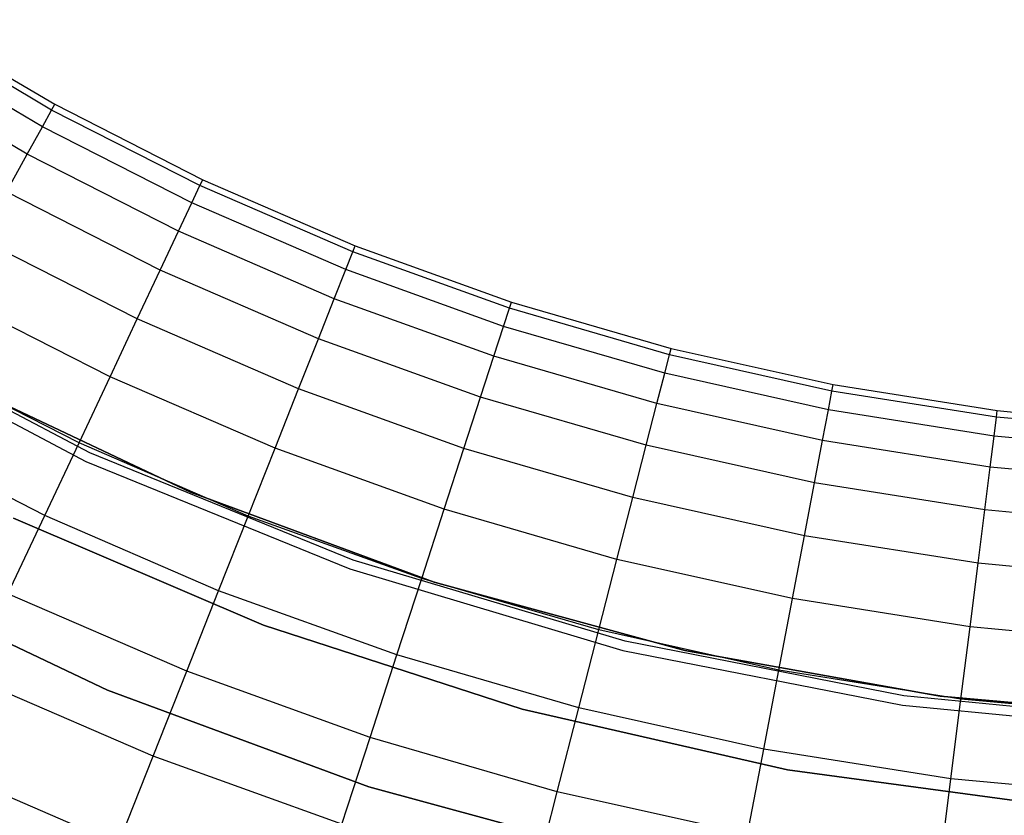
# Model space of a CAD drawing. Extents: x 0.1 to 23.7, y -11.8 to 11.8.
# Tile 5 of 56: x 7.6 to 10.8, y -10.1 to -7.5. Entities that reach past the tile are written whole.
import ezdxf

# ---------------------------------------------------------------- set-up
doc = ezdxf.new("R2010")
doc.units = 0
doc.header["$MEASUREMENT"] = 0
doc.layers.get('0').update_dxf_attribs({"color": 13, "linetype": 'CONTINUOUS'})

# ---------------------------------------------------------------- blocks, each defined once
blk = doc.blocks.new('NIKKI_ROUND_LED_L_60W_2_ST')
at = {"color": 0}
for p, q in [((7.2, -7.4519, 2.461), (7.6772, -7.7342, 2.461)), ((7.2, -7.4519, 2.461), (7.6772, -7.7342, 2.461)), ((7.6667, -7.7533, 2.1413), (7.1883, -7.4703, 2.1413)), ((7.6667, -7.7533, 2.1413), (7.1883, -7.4703, 2.1413)), ((7.636, -7.8091, 1.8272), (7.1542, -7.5241, 1.8272)), ((7.636, -7.8091, 1.8272), (7.1542, -7.5241, 1.8272)), ((7.5857, -7.9007, 1.5243), (7.0982, -7.6124, 1.5243)), ((7.5857, -7.9007, 1.5243), (7.0982, -7.6124, 1.5243)), ((7.636, -7.8091, 1.8272), (7.6667, -7.7533, 2.1413)), ((7.636, -7.8091, 1.8272), (7.6667, -7.7533, 2.1413)), ((7.6667, -7.7533, 2.1413), (7.6772, -7.7342, 2.461)), ((7.6667, -7.7533, 2.1413), (7.6772, -7.7342, 2.461)), ((8.162, -8.0056, 2.1413), (7.6667, -7.7533, 2.1413)), ((8.162, -8.0056, 2.1413), (7.6667, -7.7533, 2.1413)), ((7.6772, -7.7342, 2.461), (8.1713, -7.9859, 2.461)), ((7.6772, -7.7342, 2.461), (8.1713, -7.9859, 2.461)), ((7.5857, -7.9007, 1.5243), (7.636, -7.8091, 1.8272)), ((7.5857, -7.9007, 1.5243), (7.636, -7.8091, 1.8272)), ((8.1348, -8.0633, 1.8272), (7.636, -7.8091, 1.8272)), ((8.1348, -8.0633, 1.8272), (7.636, -7.8091, 1.8272)), ((7.5166, -8.0265, 1.2378), (7.5857, -7.9007, 1.5243)), ((7.5166, -8.0265, 1.2378), (7.5857, -7.9007, 1.5243)), ((8.0903, -8.1579, 1.5243), (7.5857, -7.9007, 1.5243)), ((8.0903, -8.1579, 1.5243), (7.5857, -7.9007, 1.5243)), ((8.1348, -8.0633, 1.8272), (8.162, -8.0056, 2.1413)), ((8.1348, -8.0633, 1.8272), (8.162, -8.0056, 2.1413)), ((8.162, -8.0056, 2.1413), (8.1713, -7.9859, 2.461)), ((8.162, -8.0056, 2.1413), (8.1713, -7.9859, 2.461)), ((8.6721, -8.2264, 2.1413), (8.162, -8.0056, 2.1413)), ((8.6721, -8.2264, 2.1413), (8.162, -8.0056, 2.1413)), ((8.1713, -7.9859, 2.461), (8.6801, -8.2061, 2.461)), ((8.1713, -7.9859, 2.461), (8.6801, -8.2061, 2.461)), ((8.0292, -8.2877, 1.2378), (7.5166, -8.0265, 1.2378)), ((8.0292, -8.2877, 1.2378), (7.5166, -8.0265, 1.2378)), ((8.0903, -8.1579, 1.5243), (8.1348, -8.0633, 1.8272)), ((8.0903, -8.1579, 1.5243), (8.1348, -8.0633, 1.8272)), ((8.6486, -8.2856, 1.8272), (8.1348, -8.0633, 1.8272)), ((8.6486, -8.2856, 1.8272), (8.1348, -8.0633, 1.8272)), ((8.0292, -8.2877, 1.2378), (8.0903, -8.1579, 1.5243)), ((8.0292, -8.2877, 1.2378), (8.0903, -8.1579, 1.5243)), ((8.6102, -8.3828, 1.5243), (8.0903, -8.1579, 1.5243)), ((8.6102, -8.3828, 1.5243), (8.0903, -8.1579, 1.5243)), ((7.9526, -8.4505, 0.9727), (7.4298, -8.1842, 0.9727)), ((7.9526, -8.4505, 0.9727), (7.4298, -8.1842, 0.9727)), ((8.6721, -8.2264, 2.1413), (8.6801, -8.2061, 2.461)), ((8.6721, -8.2264, 2.1413), (8.6801, -8.2061, 2.461)), ((8.6801, -8.2061, 2.461), (9.2018, -8.3939, 2.461)), ((8.6801, -8.2061, 2.461), (9.2018, -8.3939, 2.461)), ((8.6486, -8.2856, 1.8272), (8.6721, -8.2264, 2.1413)), ((8.6486, -8.2856, 1.8272), (8.6721, -8.2264, 2.1413)), ((9.1951, -8.4146, 2.1413), (8.6721, -8.2264, 2.1413)), ((9.1951, -8.4146, 2.1413), (8.6721, -8.2264, 2.1413)), ((7.9526, -8.4505, 0.9727), (8.0292, -8.2877, 1.2378)), ((7.9526, -8.4505, 0.9727), (8.0292, -8.2877, 1.2378)), ((8.5573, -8.5162, 1.2378), (8.0292, -8.2877, 1.2378)), ((8.5573, -8.5162, 1.2378), (8.0292, -8.2877, 1.2378)), ((8.6102, -8.3828, 1.5243), (8.6486, -8.2856, 1.8272)), ((8.6102, -8.3828, 1.5243), (8.6486, -8.2856, 1.8272)), ((9.1754, -8.4752, 1.8272), (8.6486, -8.2856, 1.8272)), ((9.1754, -8.4752, 1.8272), (8.6486, -8.2856, 1.8272)), ((7.8618, -8.6435, 0.7336), (7.3271, -8.3711, 0.7336)), ((7.8618, -8.6435, 0.7336), (7.3271, -8.3711, 0.7336)), ((8.5573, -8.5162, 1.2378), (8.6102, -8.3828, 1.5243)), ((8.5573, -8.5162, 1.2378), (8.6102, -8.3828, 1.5243)), ((9.1431, -8.5747, 1.5243), (8.6102, -8.3828, 1.5243)), ((9.1431, -8.5747, 1.5243), (8.6102, -8.3828, 1.5243)), ((9.1951, -8.4146, 2.1413), (9.2018, -8.3939, 2.461)), ((9.1951, -8.4146, 2.1413), (9.2018, -8.3939, 2.461)), ((9.2018, -8.3939, 2.461), (9.7342, -8.5486, 2.461)), ((9.2018, -8.3939, 2.461), (9.7342, -8.5486, 2.461)), ((9.1754, -8.4752, 1.8272), (9.1951, -8.4146, 2.1413)), ((9.1754, -8.4752, 1.8272), (9.1951, -8.4146, 2.1413)), ((9.7288, -8.5697, 2.1413), (9.1951, -8.4146, 2.1413)), ((9.7288, -8.5697, 2.1413), (9.1951, -8.4146, 2.1413)), ((7.7948, -8.8974, 3.8202), (6.9553, -8.4568, 3.8202)), ((7.7948, -8.8974, 2.5603), (6.9553, -8.4568, 2.5603)), ((7.7948, -8.8974, 3.8202), (6.9553, -8.4568, 3.8202)), ((7.7948, -8.8974, 2.5603), (6.9553, -8.4568, 2.5603)), ((7.8618, -8.6435, 0.7336), (7.9526, -8.4505, 0.9727)), ((7.8618, -8.6435, 0.7336), (7.9526, -8.4505, 0.9727)), ((8.4911, -8.6835, 0.9727), (7.9526, -8.4505, 0.9727)), ((8.4911, -8.6835, 0.9727), (7.9526, -8.4505, 0.9727)), ((9.1431, -8.5747, 1.5243), (9.1754, -8.4752, 1.8272)), ((9.1431, -8.5747, 1.5243), (9.1754, -8.4752, 1.8272)), ((9.713, -8.6314, 1.8272), (9.1754, -8.4752, 1.8272)), ((9.713, -8.6314, 1.8272), (9.1754, -8.4752, 1.8272)), ((6.9394, -8.484, 3.8202), (7.7815, -8.9259, 3.8202)), ((6.9394, -8.484, 3.8202), (7.7815, -8.9259, 3.8202)), ((6.9394, -8.484, 2.5603), (7.7815, -8.9259, 2.5603)), ((6.9394, -8.484, 2.5603), (7.7815, -8.9259, 2.5603)), ((8.4911, -8.6835, 0.9727), (8.5573, -8.5162, 1.2378)), ((8.4911, -8.6835, 0.9727), (8.5573, -8.5162, 1.2378)), ((9.0987, -8.7111, 1.2378), (8.5573, -8.5162, 1.2378)), ((9.0987, -8.7111, 1.2378), (8.5573, -8.5162, 1.2378)), ((9.0987, -8.7111, 1.2378), (9.1431, -8.5747, 1.5243)), ((9.0987, -8.7111, 1.2378), (9.1431, -8.5747, 1.5243)), ((9.687, -8.7327, 1.5243), (9.1431, -8.5747, 1.5243)), ((9.687, -8.7327, 1.5243), (9.1431, -8.5747, 1.5243)), ((9.713, -8.6314, 1.8272), (9.7288, -8.5697, 2.1413)), ((9.713, -8.6314, 1.8272), (9.7288, -8.5697, 2.1413)), ((9.7288, -8.5697, 2.1413), (9.7342, -8.5486, 2.461)), ((9.7288, -8.5697, 2.1413), (9.7342, -8.5486, 2.461)), ((10.2712, -8.691, 2.1413), (9.7288, -8.5697, 2.1413)), ((10.2712, -8.691, 2.1413), (9.7288, -8.5697, 2.1413)), ((9.7342, -8.5486, 2.461), (10.2753, -8.6695, 2.461)), ((9.7342, -8.5486, 2.461), (10.2753, -8.6695, 2.461)), ((7.7584, -8.8634, 0.5246), (7.21, -8.584, 0.5246)), ((7.7584, -8.8634, 0.5246), (7.21, -8.584, 0.5246)), ((9.687, -8.7327, 1.5243), (9.713, -8.6314, 1.8272)), ((9.687, -8.7327, 1.5243), (9.713, -8.6314, 1.8272)), ((10.2593, -8.7536, 1.8272), (9.713, -8.6314, 1.8272)), ((10.2593, -8.7536, 1.8272), (9.713, -8.6314, 1.8272)), ((8.1307, -9.0286, 2.7178), (7.3476, -8.6576, 2.7178)), ((7.3476, -8.6576, 2.6784), (8.1307, -9.0286, 2.6784)), ((8.1307, -9.0286, 2.7178), (7.3476, -8.6576, 2.7178)), ((7.3476, -8.6576, 2.6784), (8.1307, -9.0286, 2.6784)), ((7.7584, -8.8634, 0.5246), (7.8618, -8.6435, 0.7336)), ((7.7584, -8.8634, 0.5246), (7.8618, -8.6435, 0.7336)), ((8.4126, -8.8819, 0.7336), (7.8618, -8.6435, 0.7336)), ((8.4126, -8.8819, 0.7336), (7.8618, -8.6435, 0.7336)), ((10.2712, -8.691, 2.1413), (10.2753, -8.6695, 2.461)), ((10.2712, -8.691, 2.1413), (10.2753, -8.6695, 2.461)), ((10.2753, -8.6695, 2.461), (10.823, -8.7563, 2.461)), ((10.2753, -8.6695, 2.461), (10.823, -8.7563, 2.461)), ((8.4126, -8.8819, 0.7336), (8.4911, -8.6835, 0.9727)), ((8.4126, -8.8819, 0.7336), (8.4911, -8.6835, 0.9727)), ((9.0431, -8.8823, 0.9727), (8.4911, -8.6835, 0.9727)), ((9.0431, -8.8823, 0.9727), (8.4911, -8.6835, 0.9727)), ((10.2593, -8.7536, 1.8272), (10.2712, -8.691, 2.1413)), ((10.2593, -8.7536, 1.8272), (10.2712, -8.691, 2.1413)), ((10.8202, -8.7779, 2.1413), (10.2712, -8.691, 2.1413)), ((10.8202, -8.7779, 2.1413), (10.2712, -8.691, 2.1413)), ((9.0431, -8.8823, 0.9727), (9.0987, -8.7111, 1.2378)), ((9.0431, -8.8823, 0.9727), (9.0987, -8.7111, 1.2378)), ((9.6513, -8.8717, 1.2378), (9.0987, -8.7111, 1.2378)), ((9.6513, -8.8717, 1.2378), (9.0987, -8.7111, 1.2378)), ((9.6513, -8.8717, 1.2378), (9.687, -8.7327, 1.5243)), ((9.6513, -8.8717, 1.2378), (9.687, -8.7327, 1.5243)), ((10.2397, -8.8562, 1.5243), (9.687, -8.7327, 1.5243)), ((10.2397, -8.8562, 1.5243), (9.687, -8.7327, 1.5243)), ((10.2397, -8.8562, 1.5243), (10.2593, -8.7536, 1.8272)), ((10.2397, -8.8562, 1.5243), (10.2593, -8.7536, 1.8272)), ((10.8122, -8.8411, 1.8272), (10.2593, -8.7536, 1.8272)), ((10.8122, -8.8411, 1.8272), (10.2593, -8.7536, 1.8272)), ((10.8202, -8.7779, 2.1413), (10.823, -8.7563, 2.461)), ((10.8202, -8.7779, 2.1413), (10.823, -8.7563, 2.461)), ((10.823, -8.7563, 2.461), (11.375, -8.8084, 2.461)), ((10.823, -8.7563, 2.461), (11.375, -8.8084, 2.461)), ((10.8122, -8.8411, 1.8272), (10.8202, -8.7779, 2.1413)), ((10.8122, -8.8411, 1.8272), (10.8202, -8.7779, 2.1413)), ((11.3736, -8.8302, 2.1413), (10.8202, -8.7779, 2.1413)), ((11.3736, -8.8302, 2.1413), (10.8202, -8.7779, 2.1413)), ((7.6441, -9.1062, 0.3495), (7.0808, -8.8191, 0.3495)), ((7.6441, -9.1062, 0.3495), (7.0808, -8.8191, 0.3495)), ((7.6441, -9.1062, 0.3495), (7.7584, -8.8634, 0.5246)), ((7.6441, -9.1062, 0.3495), (7.7584, -8.8634, 0.5246)), ((8.3231, -9.1078, 0.5246), (7.7584, -8.8634, 0.5246)), ((8.3231, -9.1078, 0.5246), (7.7584, -8.8634, 0.5246)), ((9.6065, -9.046, 0.9727), (9.6513, -8.8717, 1.2378)), ((9.6065, -9.046, 0.9727), (9.6513, -8.8717, 1.2378)), ((10.2128, -8.9972, 1.2378), (9.6513, -8.8717, 1.2378)), ((10.2128, -8.9972, 1.2378), (9.6513, -8.8717, 1.2378)), ((10.2128, -8.9972, 1.2378), (10.2397, -8.8562, 1.5243)), ((10.2128, -8.9972, 1.2378), (10.2397, -8.8562, 1.5243)), ((10.7991, -8.9448, 1.5243), (10.2397, -8.8562, 1.5243)), ((10.7991, -8.9448, 1.5243), (10.2397, -8.8562, 1.5243)), ((10.7991, -8.9448, 1.5243), (10.8122, -8.8411, 1.8272)), ((10.7991, -8.9448, 1.5243), (10.8122, -8.8411, 1.8272)), ((11.3696, -8.8938, 1.8272), (10.8122, -8.8411, 1.8272)), ((11.3696, -8.8938, 1.8272), (10.8122, -8.8411, 1.8272)), ((8.6728, -9.2549, 3.8202), (7.7948, -8.8974, 3.8202)), ((8.6728, -9.2549, 2.5603), (7.7948, -8.8974, 2.5603)), ((7.7948, -8.8974, 2.5603), (7.7948, -8.8974, 3.8202)), ((8.6728, -9.2549, 3.8202), (7.7948, -8.8974, 3.8202)), ((7.7948, -8.8974, 2.5603), (7.7948, -8.8974, 3.8202)), ((8.6728, -9.2549, 2.5603), (7.7948, -8.8974, 2.5603)), ((8.3231, -9.1078, 0.5246), (8.4126, -8.8819, 0.7336)), ((8.3231, -9.1078, 0.5246), (8.4126, -8.8819, 0.7336)), ((8.9772, -9.0852, 0.7336), (8.4126, -8.8819, 0.7336)), ((8.9772, -9.0852, 0.7336), (8.4126, -8.8819, 0.7336)), ((8.9772, -9.0852, 0.7336), (9.0431, -8.8823, 0.9727)), ((8.9772, -9.0852, 0.7336), (9.0431, -8.8823, 0.9727)), ((9.6065, -9.046, 0.9727), (9.0431, -8.8823, 0.9727)), ((9.6065, -9.046, 0.9727), (9.0431, -8.8823, 0.9727)), ((7.7815, -8.9259, 3.8202), (8.6623, -9.2846, 3.8202)), ((7.7815, -8.9259, 3.8202), (8.6623, -9.2846, 3.8202)), ((7.7815, -8.9259, 3.8202), (7.7815, -8.9259, 2.5603)), ((7.7815, -8.9259, 2.5603), (8.6623, -9.2846, 2.5603)), ((7.7815, -8.9259, 3.8202), (7.7815, -8.9259, 2.5603)), ((7.7815, -8.9259, 2.5603), (8.6623, -9.2846, 2.5603)), ((10.7812, -9.0872, 1.2378), (10.7991, -8.9448, 1.5243)), ((10.7812, -9.0872, 1.2378), (10.7991, -8.9448, 1.5243)), ((11.363, -8.9981, 1.5243), (10.7991, -8.9448, 1.5243)), ((11.363, -8.9981, 1.5243), (10.7991, -8.9448, 1.5243)), ((10.1791, -9.174, 0.9727), (10.2128, -8.9972, 1.2378)), ((10.1791, -9.174, 0.9727), (10.2128, -8.9972, 1.2378)), ((10.7812, -9.0872, 1.2378), (10.2128, -8.9972, 1.2378)), ((10.7812, -9.0872, 1.2378), (10.2128, -8.9972, 1.2378)), ((8.9435, -9.329, 2.7178), (8.1307, -9.0286, 2.7178)), ((8.1307, -9.0286, 2.7178), (8.1307, -9.0286, 2.6784)), ((8.1307, -9.0286, 2.6784), (8.9435, -9.329, 2.6784)), ((8.1307, -9.0286, 2.7178), (8.1307, -9.0286, 2.6784)), ((8.9435, -9.329, 2.7178), (8.1307, -9.0286, 2.7178)), ((8.1307, -9.0286, 2.6784), (8.9435, -9.329, 2.6784)), ((9.5535, -9.2526, 0.7336), (9.6065, -9.046, 0.9727)), ((9.5535, -9.2526, 0.7336), (9.6065, -9.046, 0.9727)), ((10.1791, -9.174, 0.9727), (9.6065, -9.046, 0.9727)), ((10.1791, -9.174, 0.9727), (9.6065, -9.046, 0.9727)), ((8.9021, -9.3162, 0.5246), (8.9772, -9.0852, 0.7336)), ((8.9021, -9.3162, 0.5246), (8.9772, -9.0852, 0.7336)), ((9.5535, -9.2526, 0.7336), (8.9772, -9.0852, 0.7336)), ((9.5535, -9.2526, 0.7336), (8.9772, -9.0852, 0.7336)), ((10.7586, -9.2657, 0.9727), (10.7812, -9.0872, 1.2378)), ((10.7586, -9.2657, 0.9727), (10.7812, -9.0872, 1.2378)), ((11.354, -9.1413, 1.2378), (10.7812, -9.0872, 1.2378)), ((11.354, -9.1413, 1.2378), (10.7812, -9.0872, 1.2378)), ((7.521, -9.3677, 0.2112), (7.6441, -9.1062, 0.3495)), ((7.521, -9.3677, 0.2112), (7.6441, -9.1062, 0.3495)), ((8.3742, -9.4722, 2.2156), (7.5394, -9.1154, 2.2156)), ((7.5394, -9.1154, 2.0188), (8.3742, -9.4722, 2.0188)), ((7.5394, -9.1154, 2.0188), (8.3742, -9.4722, 2.0188)), ((8.3742, -9.4722, 2.2156), (7.5394, -9.1154, 2.2156)), ((8.2243, -9.3572, 0.3495), (7.6441, -9.1062, 0.3495)), ((8.2243, -9.3572, 0.3495), (7.6441, -9.1062, 0.3495)), ((8.2243, -9.3572, 0.3495), (8.3231, -9.1078, 0.5246)), ((8.2243, -9.3572, 0.3495), (8.3231, -9.1078, 0.5246)), ((8.9021, -9.3162, 0.5246), (8.3231, -9.1078, 0.5246)), ((8.9021, -9.3162, 0.5246), (8.3231, -9.1078, 0.5246)), ((10.1391, -9.3835, 0.7336), (10.1791, -9.174, 0.9727)), ((10.1391, -9.3835, 0.7336), (10.1791, -9.174, 0.9727)), ((10.7586, -9.2657, 0.9727), (10.1791, -9.174, 0.9727)), ((10.7586, -9.2657, 0.9727), (10.1791, -9.174, 0.9727)), ((9.5812, -9.5259, 3.8202), (8.6728, -9.2549, 3.8202)), ((9.5812, -9.5259, 2.5603), (8.6728, -9.2549, 2.5603)), ((8.6728, -9.2549, 2.5603), (8.6728, -9.2549, 3.8202)), ((9.5812, -9.5259, 3.8202), (8.6728, -9.2549, 3.8202)), ((8.6728, -9.2549, 2.5603), (8.6728, -9.2549, 3.8202)), ((9.5812, -9.5259, 2.5603), (8.6728, -9.2549, 2.5603)), ((9.4931, -9.4879, 0.5246), (9.5535, -9.2526, 0.7336)), ((9.4931, -9.4879, 0.5246), (9.5535, -9.2526, 0.7336)), ((10.1391, -9.3835, 0.7336), (9.5535, -9.2526, 0.7336)), ((10.1391, -9.3835, 0.7336), (9.5535, -9.2526, 0.7336)), ((10.7319, -9.4774, 0.7336), (10.7586, -9.2657, 0.9727)), ((10.7319, -9.4774, 0.7336), (10.7586, -9.2657, 0.9727)), ((11.3427, -9.321, 0.9727), (10.7586, -9.2657, 0.9727)), ((11.3427, -9.321, 0.9727), (10.7586, -9.2657, 0.9727)), ((7.0128, -9.2904, 2.2156), (7.8531, -9.6885, 2.2156)), ((7.8531, -9.6885, 2.0188), (7.0128, -9.2904, 2.0188)), ((7.0128, -9.2904, 2.2156), (7.8531, -9.6885, 2.2156)), ((7.8531, -9.6885, 2.0188), (7.0128, -9.2904, 2.0188)), ((8.6623, -9.2846, 3.8202), (9.5737, -9.5565, 3.8202)), ((8.6623, -9.2846, 3.8202), (9.5737, -9.5565, 3.8202)), ((8.6623, -9.2846, 3.8202), (8.6623, -9.2846, 2.5603)), ((8.6623, -9.2846, 2.5603), (9.5737, -9.5565, 2.5603)), ((8.6623, -9.2846, 3.8202), (8.6623, -9.2846, 2.5603)), ((8.6623, -9.2846, 2.5603), (9.5737, -9.5565, 2.5603)), ((8.8192, -9.5714, 0.3495), (8.9021, -9.3162, 0.5246)), ((8.8192, -9.5714, 0.3495), (8.9021, -9.3162, 0.5246)), ((9.4931, -9.4879, 0.5246), (8.9021, -9.3162, 0.5246)), ((9.4931, -9.4879, 0.5246), (8.9021, -9.3162, 0.5246)), ((9.7797, -9.5564, 2.7178), (8.9435, -9.329, 2.7178)), ((8.9435, -9.329, 2.7178), (8.9435, -9.329, 2.6784)), ((8.9435, -9.329, 2.6784), (9.7797, -9.5564, 2.6784)), ((8.9435, -9.329, 2.7178), (8.9435, -9.329, 2.6784)), ((9.7797, -9.5564, 2.7178), (8.9435, -9.329, 2.7178)), ((8.9435, -9.329, 2.6784), (9.7797, -9.5564, 2.6784)), ((8.1179, -9.626, 0.2112), (8.2243, -9.3572, 0.3495)), ((8.1179, -9.626, 0.2112), (8.2243, -9.3572, 0.3495)), ((8.8192, -9.5714, 0.3495), (8.2243, -9.3572, 0.3495)), ((8.8192, -9.5714, 0.3495), (8.2243, -9.3572, 0.3495)), ((8.1179, -9.626, 0.2112), (7.521, -9.3677, 0.2112)), ((8.1179, -9.626, 0.2112), (7.521, -9.3677, 0.2112)), ((10.0936, -9.6221, 0.5246), (10.1391, -9.3835, 0.7336)), ((10.0936, -9.6221, 0.5246), (10.1391, -9.3835, 0.7336)), ((10.7319, -9.4774, 0.7336), (10.1391, -9.3835, 0.7336)), ((10.7319, -9.4774, 0.7336), (10.1391, -9.3835, 0.7336)), ((9.2376, -9.7527, 2.2156), (8.3742, -9.4722, 2.2156)), ((8.3742, -9.4722, 2.0188), (9.2376, -9.7527, 2.0188)), ((8.3742, -9.4722, 2.0188), (9.2376, -9.7527, 2.0188)), ((8.3742, -9.4722, 2.0188), (8.3742, -9.4722, 2.2156)), ((9.2376, -9.7527, 2.2156), (8.3742, -9.4722, 2.2156)), ((8.3742, -9.4722, 2.0188), (8.3742, -9.4722, 2.2156)), ((9.4263, -9.7478, 0.3495), (9.4931, -9.4879, 0.5246)), ((9.4263, -9.7478, 0.3495), (9.4931, -9.4879, 0.5246)), ((10.0936, -9.6221, 0.5246), (9.4931, -9.4879, 0.5246)), ((10.0936, -9.6221, 0.5246), (9.4931, -9.4879, 0.5246)), ((10.7014, -9.7184, 0.5246), (10.7319, -9.4774, 0.7336)), ((10.7014, -9.7184, 0.5246), (10.7319, -9.4774, 0.7336)), ((11.3293, -9.5339, 0.7336), (10.7319, -9.4774, 0.7336)), ((11.3293, -9.5339, 0.7336), (10.7319, -9.4774, 0.7336)), ((10.5115, -9.7081, 3.8202), (9.5812, -9.5259, 3.8202)), ((10.5115, -9.7081, 2.5603), (9.5812, -9.5259, 2.5603)), ((9.5812, -9.5259, 2.5603), (9.5812, -9.5259, 3.8202)), ((10.5115, -9.7081, 3.8202), (9.5812, -9.5259, 3.8202)), ((9.5812, -9.5259, 2.5603), (9.5812, -9.5259, 3.8202)), ((10.5115, -9.7081, 2.5603), (9.5812, -9.5259, 2.5603)), ((9.5737, -9.5565, 3.8202), (10.507, -9.7392, 3.8202)), ((9.5737, -9.5565, 3.8202), (10.507, -9.7392, 3.8202)), ((9.5737, -9.5565, 3.8202), (9.5737, -9.5565, 2.5603)), ((9.5737, -9.5565, 2.5603), (10.507, -9.7392, 2.5603)), ((9.5737, -9.5565, 3.8202), (9.5737, -9.5565, 2.5603)), ((9.5737, -9.5565, 2.5603), (10.507, -9.7392, 2.5603)), ((10.6327, -9.7089, 2.7178), (9.7797, -9.5564, 2.7178)), ((9.7797, -9.5564, 2.7178), (9.7797, -9.5564, 2.6784)), ((9.7797, -9.5564, 2.6784), (10.6327, -9.7089, 2.6784)), ((9.7797, -9.5564, 2.7178), (9.7797, -9.5564, 2.6784)), ((10.6327, -9.7089, 2.7178), (9.7797, -9.5564, 2.7178)), ((9.7797, -9.5564, 2.6784), (10.6327, -9.7089, 2.6784)), ((8.7299, -9.8463, 0.2112), (8.8192, -9.5714, 0.3495)), ((8.7299, -9.8463, 0.2112), (8.8192, -9.5714, 0.3495)), ((9.4263, -9.7478, 0.3495), (8.8192, -9.5714, 0.3495)), ((9.4263, -9.7478, 0.3495), (8.8192, -9.5714, 0.3495)), ((8.0057, -9.9094, 0.1122), (8.1179, -9.626, 0.2112)), ((8.0057, -9.9094, 0.1122), (8.1179, -9.626, 0.2112)), ((8.7299, -9.8463, 0.2112), (8.1179, -9.626, 0.2112)), ((8.7299, -9.8463, 0.2112), (8.1179, -9.626, 0.2112)), ((10.0433, -9.8857, 0.3495), (10.0936, -9.6221, 0.5246)), ((10.0433, -9.8857, 0.3495), (10.0936, -9.6221, 0.5246)), ((10.7014, -9.7184, 0.5246), (10.0936, -9.6221, 0.5246)), ((10.7014, -9.7184, 0.5246), (10.0936, -9.6221, 0.5246)), ((8.0057, -9.9094, 0.1122), (7.3913, -9.6435, 0.1122)), ((8.0057, -9.9094, 0.1122), (7.3913, -9.6435, 0.1122)), ((7.8531, -9.6885, 2.2156), (8.7253, -10.0109, 2.2156)), ((8.7253, -10.0109, 2.0188), (7.8531, -9.6885, 2.0188)), ((7.8531, -9.6885, 2.2156), (8.7253, -10.0109, 2.2156)), ((7.8531, -9.6885, 2.2156), (7.8531, -9.6885, 2.0188)), ((8.7253, -10.0109, 2.0188), (7.8531, -9.6885, 2.0188)), ((7.8531, -9.6885, 2.2156), (7.8531, -9.6885, 2.0188)), ((11.4551, -9.7996, 3.8202), (10.5115, -9.7081, 3.8202)), ((11.4551, -9.7996, 2.5603), (10.5115, -9.7081, 2.5603)), ((10.5115, -9.7081, 2.5603), (10.5115, -9.7081, 3.8202)), ((11.4551, -9.7996, 3.8202), (10.5115, -9.7081, 3.8202)), ((10.5115, -9.7081, 2.5603), (10.5115, -9.7081, 3.8202)), ((11.4551, -9.7996, 2.5603), (10.5115, -9.7081, 2.5603)), ((11.4959, -9.7855, 2.7178), (10.6327, -9.7089, 2.7178)), ((10.6327, -9.7089, 2.7178), (10.6327, -9.7089, 2.6784)), ((10.6327, -9.7089, 2.6784), (11.4959, -9.7855, 2.6784)), ((10.6327, -9.7089, 2.7178), (10.6327, -9.7089, 2.6784)), ((11.4959, -9.7855, 2.7178), (10.6327, -9.7089, 2.7178)), ((10.6327, -9.7089, 2.6784), (11.4959, -9.7855, 2.6784)), ((10.6678, -9.9846, 0.3495), (10.7014, -9.7184, 0.5246)), ((10.6678, -9.9846, 0.3495), (10.7014, -9.7184, 0.5246)), ((11.3141, -9.7763, 0.5246), (10.7014, -9.7184, 0.5246)), ((11.3141, -9.7763, 0.5246), (10.7014, -9.7184, 0.5246)), ((10.1226, -9.9547, 2.2156), (9.2376, -9.7527, 2.2156)), ((9.2376, -9.7527, 2.0188), (10.1226, -9.9547, 2.0188)), ((9.2376, -9.7527, 2.0188), (10.1226, -9.9547, 2.0188)), ((9.2376, -9.7527, 2.0188), (9.2376, -9.7527, 2.2156)), ((10.1226, -9.9547, 2.2156), (9.2376, -9.7527, 2.2156)), ((9.2376, -9.7527, 2.0188), (9.2376, -9.7527, 2.2156)), ((9.3544, -10.0278, 0.2112), (9.4263, -9.7478, 0.3495)), ((9.3544, -10.0278, 0.2112), (9.4263, -9.7478, 0.3495)), ((10.0433, -9.8857, 0.3495), (9.4263, -9.7478, 0.3495)), ((10.0433, -9.8857, 0.3495), (9.4263, -9.7478, 0.3495)), ((10.507, -9.7392, 3.8202), (11.4536, -9.831, 3.8202)), ((10.507, -9.7392, 3.8202), (11.4536, -9.831, 3.8202)), ((10.507, -9.7392, 3.8202), (10.507, -9.7392, 2.5603)), ((10.507, -9.7392, 2.5603), (11.4536, -9.831, 2.5603)), ((10.507, -9.7392, 3.8202), (10.507, -9.7392, 2.5603)), ((10.507, -9.7392, 2.5603), (11.4536, -9.831, 2.5603)), ((8.6357, -10.1362, 0.1122), (8.7299, -9.8463, 0.2112)), ((8.6357, -10.1362, 0.1122), (8.7299, -9.8463, 0.2112)), ((9.3544, -10.0278, 0.2112), (8.7299, -9.8463, 0.2112)), ((9.3544, -10.0278, 0.2112), (8.7299, -9.8463, 0.2112)), ((9.9892, -10.1697, 0.2112), (10.0433, -9.8857, 0.3495)), ((9.9892, -10.1697, 0.2112), (10.0433, -9.8857, 0.3495)), ((10.6678, -9.9846, 0.3495), (10.0433, -9.8857, 0.3495)), ((10.6678, -9.9846, 0.3495), (10.0433, -9.8857, 0.3495)), ((7.8897, -10.2024, 0.0542), (8.0057, -9.9094, 0.1122)), ((7.8897, -10.2024, 0.0542), (8.0057, -9.9094, 0.1122)), ((8.6357, -10.1362, 0.1122), (8.0057, -9.9094, 0.1122)), ((8.6357, -10.1362, 0.1122), (8.0057, -9.9094, 0.1122)), ((7.8897, -10.2024, 0.0542), (7.2571, -9.9286, 0.0542)), ((7.8897, -10.2024, 0.0542), (7.2571, -9.9286, 0.0542)), ((11.0222, -10.0766, 2.2156), (10.1226, -9.9547, 2.2156)), ((10.1226, -9.9547, 2.0188), (11.0222, -10.0766, 2.0188)), ((10.1226, -9.9547, 2.0188), (11.0222, -10.0766, 2.0188)), ((10.1226, -9.9547, 2.0188), (10.1226, -9.9547, 2.2156)), ((11.0222, -10.0766, 2.2156), (10.1226, -9.9547, 2.2156)), ((10.1226, -9.9547, 2.0188), (10.1226, -9.9547, 2.2156)), ((10.6316, -10.2714, 0.2112), (10.6678, -9.9846, 0.3495)), ((10.6316, -10.2714, 0.2112), (10.6678, -9.9846, 0.3495)), ((11.2972, -10.0441, 0.3495), (10.6678, -9.9846, 0.3495)), ((11.2972, -10.0441, 0.3495), (10.6678, -9.9846, 0.3495)), ((8.7253, -10.0109, 2.2156), (9.6226, -10.2548, 2.2156)), ((9.6226, -10.2548, 2.0188), (8.7253, -10.0109, 2.0188)), ((8.7253, -10.0109, 2.2156), (9.6226, -10.2548, 2.2156)), ((8.7253, -10.0109, 2.2156), (8.7253, -10.0109, 2.0188)), ((9.6226, -10.2548, 2.0188), (8.7253, -10.0109, 2.0188)), ((8.7253, -10.0109, 2.2156), (8.7253, -10.0109, 2.0188)), ((9.2786, -10.323, 0.1122), (9.3544, -10.0278, 0.2112)), ((9.2786, -10.323, 0.1122), (9.3544, -10.0278, 0.2112)), ((9.9892, -10.1697, 0.2112), (9.3544, -10.0278, 0.2112)), ((9.9892, -10.1697, 0.2112), (9.3544, -10.0278, 0.2112))]:
    blk.add_line(p, q, dxfattribs=at)

msp = doc.modelspace()

# ---------------------------------------------------------------- block references
at = {"color": 0}
msp.add_blockref('NIKKI_ROUND_LED_L_60W_2_ST', (0, 0), dxfattribs=at)

doc.saveas('drawing.dxf')
